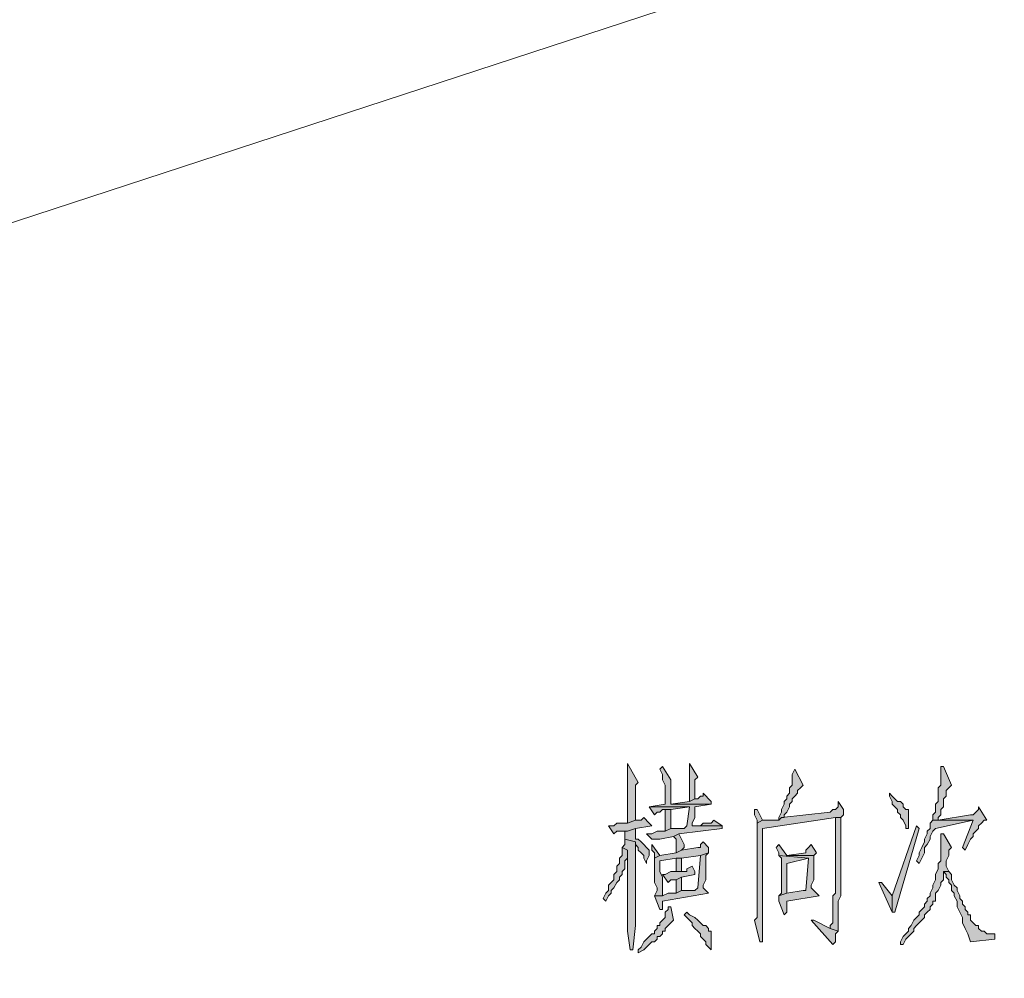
# Model space of a CAD drawing. Extents: x 566443 to 590371, y 3845226 to 3876576.
# Tile 119 of 221: x 586452 to 586468, y 3853973 to 3853988. Entities that reach past the tile are written whole.
import ezdxf

# ---------------------------------------------------------------- set-up
doc = ezdxf.new("R2010")
doc.units = 0
doc.layers.add('C00-00-00', color=7, linetype='CONTINUOUS')

msp = doc.modelspace()

# ---------------------------------------------------------------- hatches: boundary and pattern name
at = {"layer": 'C00-00-00'}
h = msp.add_hatch(color=256, dxfattribs=at)
h.dxf.hatch_style = 2
h.paths.add_polyline_path([(586461.661, 3853976.17), (586461.661, 3853975.238), (586461.788, 3853975.281), (586461.788, 3853975.365), (586461.788, 3853975.408), (586461.788, 3853975.831), (586461.83, 3853975.873)])
h = msp.add_hatch(color=256, dxfattribs=at)
h.dxf.hatch_style = 2
h.paths.add_polyline_path([(586462.211, 3853976.127), (586462.169, 3853976.085), (586462.211, 3853976), (586462.211, 3853975.916), (586462.254, 3853975.831), (586462.254, 3853975.535), (586462, 3853975.492), (586462.635, 3853975.492), (586462.592, 3853975.196), (586462.55, 3853975.154), (586462.338, 3853975.154), (586462.254, 3853975.111), (586462.127, 3853975.111), (586462.042, 3853975.069), (586461.957, 3853975.069), (586462.042, 3853974.984), (586462.169, 3853974.984), (586462.381, 3853975.027), (586462.465, 3853975.069), (586463.143, 3853975.154), (586463.143, 3853975.196), (586462.677, 3853975.196), (586462.677, 3853975.238), (586462.719, 3853975.323), (586462.719, 3853975.492), (586462.973, 3853975.535), (586462.338, 3853975.535), (586462.338, 3853975.619), (586462.338, 3853975.916)])
h = msp.add_hatch(color=256, dxfattribs=at)
h.dxf.hatch_style = 2
h.paths.add_polyline_path([(586462.635, 3853976.17), (586462.635, 3853975.577), (586462.719, 3853975.619), (586462.719, 3853975.916), (586462.762, 3853975.958)])
h = msp.add_hatch(color=256, dxfattribs=at)
h.dxf.hatch_style = 2
h.paths.add_polyline_path([(586464.286, 3853976.085), (586464.243, 3853976), (586464.243, 3853975.831), (586464.201, 3853975.789), (586464.201, 3853975.704), (586464.159, 3853975.662), (586464.159, 3853975.619), (586464.116, 3853975.577), (586464.116, 3853975.535), (586464.074, 3853975.45), (586464.074, 3853975.408), (586464.032, 3853975.323), (586464.032, 3853975.281), (586464.074, 3853975.323), (586464.116, 3853975.323), (586464.116, 3853975.365), (586464.159, 3853975.408), (586464.201, 3853975.492), (586464.201, 3853975.535), (586464.243, 3853975.577), (586464.243, 3853975.619), (586464.286, 3853975.662), (586464.328, 3853975.704), (586464.328, 3853975.746), (586464.37, 3853975.789), (586464.413, 3853975.831)])
h = msp.add_hatch(color=256, dxfattribs=at)
h.dxf.hatch_style = 2
h.paths.add_polyline_path([(586466.572, 3853976.127), (586466.572, 3853975.831), (586466.529, 3853975.789), (586466.529, 3853975.577), (586466.487, 3853975.535), (586466.487, 3853975.408), (586466.445, 3853975.365), (586466.445, 3853975.281), (586466.529, 3853975.281), (586466.529, 3853975.323), (586466.572, 3853975.365), (586466.572, 3853975.45), (586466.614, 3853975.492), (586466.614, 3853975.619), (586466.656, 3853975.662), (586466.656, 3853975.746), (586466.699, 3853975.789), (586466.741, 3853975.831), (586466.614, 3853976.127)])
h = msp.add_hatch(color=256, dxfattribs=at)
h.dxf.hatch_style = 2
h.paths.add_polyline_path([(586462.846, 3853975.704), (586462.846, 3853975.662), (586462.804, 3853975.662), (586462.762, 3853975.619), (586462.719, 3853975.619), (586462.635, 3853975.577), (586462.338, 3853975.535), (586462.973, 3853975.535), (586462.973, 3853975.577)])
h = msp.add_hatch(color=256, dxfattribs=at)
h.dxf.hatch_style = 2
h.paths.add_polyline_path([(586464.963, 3853975.577), (586464.963, 3853975.492), (586464.921, 3853975.45), (586464.878, 3853975.45), (586464.836, 3853975.408), (586464.074, 3853975.323), (586464.032, 3853975.281), (586463.778, 3853975.281), (586463.693, 3853975.238), (586463.693, 3853974.222), (586463.693, 3853974.138), (586463.693, 3853973.757), (586463.651, 3853973.714), (586463.735, 3853973.376), (586463.778, 3853973.376), (586463.778, 3853973.799), (586463.778, 3853975.154), (586464.921, 3853975.323), (586465.005, 3853975.323), (586465.048, 3853975.365), (586465.048, 3853975.45)])
h = msp.add_hatch(color=256, dxfattribs=at)
h.dxf.hatch_style = 2
h.paths.add_polyline_path([(586465.767, 3853975.704), (586465.767, 3853975.662), (586465.81, 3853975.577), (586465.81, 3853975.535), (586465.852, 3853975.492), (586465.894, 3853975.45), (586465.894, 3853975.408), (586465.937, 3853975.365), (586465.937, 3853975.323), (586465.979, 3853975.281), (586466.021, 3853975.196), (586466.021, 3853975.154), (586466.064, 3853975.154), (586466.064, 3853975.45), (586466.021, 3853975.45), (586465.979, 3853975.492), (586465.979, 3853975.535), (586465.937, 3853975.577), (586465.894, 3853975.577), (586465.852, 3853975.619), (586465.81, 3853975.662)])
h = msp.add_hatch(color=256, dxfattribs=at)
h.dxf.hatch_style = 2
h.paths.add_polyline_path([(586462, 3853975.492), (586462.084, 3853975.365), (586462.127, 3853975.408), (586462.169, 3853975.408), (586462.211, 3853975.45), (586462.338, 3853975.45), (586462.635, 3853975.492)])
h = msp.add_hatch(color=256, dxfattribs=at)
h.dxf.hatch_style = 2
h.paths.add_polyline_path([(586462.338, 3853975.45), (586462.254, 3853975.45), (586462.254, 3853975.111), (586462.338, 3853975.154)])
h = msp.add_hatch(color=256, dxfattribs=at)
h.dxf.hatch_style = 2
h.paths.add_polyline_path([(586463.693, 3853975.45), (586463.651, 3853975.45), (586463.651, 3853975.365), (586463.693, 3853975.281), (586463.693, 3853975.238), (586463.778, 3853975.281)])
h = msp.add_hatch(color=256, dxfattribs=at)
h.dxf.hatch_style = 2
h.paths.add_polyline_path([(586467.164, 3853975.492), (586467.164, 3853975.45), (586467.122, 3853975.408), (586467.08, 3853975.365), (586467.037, 3853975.365), (586466.529, 3853975.281), (586466.445, 3853975.281), (586467.08, 3853975.281), (586466.91, 3853974.857), (586466.953, 3853974.815), (586466.995, 3853974.9), (586467.037, 3853974.984), (586467.08, 3853975.027), (586467.08, 3853975.069), (586467.122, 3853975.111), (586467.164, 3853975.154), (586467.164, 3853975.196), (586467.207, 3853975.238), (586467.249, 3853975.281), (586467.291, 3853975.281)])
h = msp.add_hatch(color=256, dxfattribs=at)
h.dxf.hatch_style = 2
h.paths.add_polyline_path([(586461.915, 3853975.323), (586461.873, 3853975.281), (586461.788, 3853975.281), (586461.661, 3853975.238), (586461.492, 3853975.238), (586461.449, 3853975.196), (586461.365, 3853975.196), (586461.449, 3853975.069), (586461.492, 3853975.111), (586461.661, 3853975.111), (586461.788, 3853975.154), (586462.042, 3853975.196), (586462, 3853975.238)])
h = msp.add_hatch(color=256, dxfattribs=at)
h.dxf.hatch_style = 2
h.paths.add_polyline_path([(586463.016, 3853975.281), (586462.973, 3853975.238), (586462.846, 3853975.238), (586462.804, 3853975.196), (586462.677, 3853975.196), (586463.143, 3853975.196)])
h = msp.add_hatch(color=256, dxfattribs=at)
h.dxf.hatch_style = 2
h.paths.add_polyline_path([(586465.005, 3853975.323), (586464.921, 3853975.323), (586464.921, 3853975.238), (586464.921, 3853974.138), (586464.878, 3853974.095), (586464.878, 3853973.884), (586464.878, 3853973.799), (586464.878, 3853973.672), (586464.836, 3853973.63), (586464.836, 3853973.587), (586464.963, 3853973.545), (586464.963, 3853974.011), (586465.005, 3853974.095)])
h = msp.add_hatch(color=256, dxfattribs=at)
h.dxf.hatch_style = 2
h.paths.add_polyline_path([(586466.445, 3853975.281), (586466.402, 3853975.238), (586466.402, 3853975.154), (586466.36, 3853975.111), (586466.36, 3853975.069), (586466.318, 3853974.984), (586466.318, 3853974.942), (586466.275, 3853974.857), (586466.233, 3853974.773), (586466.233, 3853974.73), (586466.191, 3853974.646), (586466.233, 3853974.603), (586466.275, 3853974.688), (586466.318, 3853974.773), (586466.318, 3853974.857), (586466.36, 3853974.9), (586466.402, 3853974.984), (586466.402, 3853975.027), (586466.445, 3853975.111), (586466.487, 3853975.154), (586467.08, 3853975.281)])
h = msp.add_hatch(color=256, dxfattribs=at)
h.dxf.hatch_style = 2
h.paths.add_polyline_path([(586461.788, 3853975.154), (586461.661, 3853975.111), (586461.619, 3853975.111), (586461.619, 3853975.027), (586461.619, 3853974.984), (586461.788, 3853974.942), (586461.788, 3853974.9), (586461.83, 3853974.857), (586461.83, 3853974.815), (586461.873, 3853974.773), (586461.915, 3853974.73), (586461.915, 3853974.688), (586461.957, 3853974.603), (586461.957, 3853974.646), (586462, 3853974.73), (586462, 3853974.815), (586461.957, 3853974.857), (586461.915, 3853974.9), (586461.873, 3853974.942), (586461.83, 3853974.984), (586461.788, 3853974.984), (586461.788, 3853975.027), (586461.788, 3853975.069)])
h = msp.add_hatch(color=256, dxfattribs=at)
h.dxf.hatch_style = 2
h.paths.add_polyline_path([(586466.191, 3853975.196), (586465.81, 3853974.095), (586465.81, 3853973.841), (586465.852, 3853973.841), (586466.233, 3853975.154)])
h = msp.add_hatch(color=256, dxfattribs=at)
h.dxf.hatch_style = 2
h.paths.add_polyline_path([(586461.619, 3853974.984), (586461.619, 3853974.9), (586461.576, 3853974.857), (586461.661, 3853974.815), (586461.661, 3853973.63), (586461.661, 3853973.545), (586461.703, 3853973.249), (586461.746, 3853973.249), (586461.788, 3853973.63), (586461.788, 3853974.942)])
h = msp.add_hatch(color=256, dxfattribs=at)
h.dxf.hatch_style = 2
h.paths.add_polyline_path([(586462.465, 3853975.069), (586462.381, 3853975.027), (586462.423, 3853974.984), (586462.423, 3853974.773), (586462.508, 3853974.815), (586462.55, 3853974.857), (586462.55, 3853974.9)])
h = msp.add_hatch(color=256, dxfattribs=at)
h.dxf.hatch_style = 2
h.paths.add_polyline_path([(586466.572, 3853975.069), (586466.572, 3853974.646), (586466.529, 3853974.603), (586466.529, 3853974.519), (586466.487, 3853974.434), (586466.487, 3853974.349), (586466.445, 3853974.265), (586466.445, 3853974.222), (586466.402, 3853974.138), (586466.402, 3853974.095), (586466.36, 3853974.053), (586466.36, 3853974.011), (586466.318, 3853973.968), (586466.318, 3853973.926), (586466.275, 3853973.884), (586466.233, 3853973.841), (586466.233, 3853973.799), (586466.191, 3853973.757), (586466.148, 3853973.714), (586466.106, 3853973.63), (586466.064, 3853973.587), (586466.064, 3853973.545), (586466.021, 3853973.503), (586465.979, 3853973.46), (586465.937, 3853973.376), (586465.937, 3853973.333), (586465.979, 3853973.333), (586466.021, 3853973.418), (586466.064, 3853973.46), (586466.106, 3853973.503), (586466.148, 3853973.545), (586466.148, 3853973.587), (586466.191, 3853973.63), (586466.233, 3853973.672), (586466.275, 3853973.714), (586466.318, 3853973.757), (586466.318, 3853973.799), (586466.36, 3853973.841), (586466.402, 3853973.884), (586466.402, 3853973.926), (586466.445, 3853973.968), (586466.445, 3853974.011), (586466.487, 3853974.011), (586466.487, 3853974.138), (586466.529, 3853974.18), (586466.572, 3853974.265), (586466.572, 3853974.307), (586466.614, 3853974.349), (586466.614, 3853974.476), (586466.699, 3853974.476), (586466.656, 3853974.561), (586466.656, 3853974.646), (586466.699, 3853974.73), (586466.699, 3853974.815), (586466.741, 3853974.857), (586466.614, 3853975.069)])
h = msp.add_hatch(color=256, dxfattribs=at)
h.dxf.hatch_style = 2
h.paths.add_polyline_path([(586461.576, 3853974.857), (586461.576, 3853974.73), (586461.534, 3853974.688), (586461.534, 3853974.603), (586461.492, 3853974.561), (586461.492, 3853974.476), (586461.449, 3853974.434), (586461.449, 3853974.349), (586461.407, 3853974.307), (586461.365, 3853974.265), (586461.365, 3853974.18), (586461.322, 3853974.138), (586461.28, 3853974.053), (586461.322, 3853974.011), (586461.365, 3853974.095), (586461.407, 3853974.138), (586461.407, 3853974.18), (586461.449, 3853974.222), (586461.492, 3853974.307), (586461.534, 3853974.349), (586461.534, 3853974.392), (586461.576, 3853974.434), (586461.576, 3853974.476), (586461.619, 3853974.519), (586461.619, 3853974.646), (586461.661, 3853974.688), (586461.661, 3853974.815)])
h = msp.add_hatch(color=256, dxfattribs=at)
h.dxf.hatch_style = 2
h.paths.add_polyline_path([(586462.042, 3853974.9), (586462.042, 3853974.815), (586462.084, 3853974.773), (586462.084, 3853974.688), (586462.169, 3853974.73)])
h = msp.add_hatch(color=256, dxfattribs=at)
h.dxf.hatch_style = 2
h.paths.add_polyline_path([(586462.846, 3853974.942), (586462.804, 3853974.9), (586462.804, 3853974.857), (586462.762, 3853974.857), (586462.508, 3853974.815), (586462.423, 3853974.773), (586462.169, 3853974.73), (586462.084, 3853974.688), (586462.084, 3853974.307), (586462.127, 3853974.222), (586462.127, 3853974.18), (586462.084, 3853974.095), (586462.211, 3853974.095), (586462.211, 3853974.138), (586462.211, 3853974.392), (586462.169, 3853974.476), (586462.169, 3853974.646), (586462.423, 3853974.688), (586462.508, 3853974.688), (586462.804, 3853974.73), (586462.931, 3853974.773), (586462.931, 3853974.857)])
h = msp.add_hatch(color=256, dxfattribs=at)
h.dxf.hatch_style = 2
h.paths.add_polyline_path([(586464.032, 3853974.9), (586463.989, 3853974.857), (586464.032, 3853974.773), (586464.032, 3853974.73), (586464.497, 3853974.688), (586464.455, 3853974.18), (586464.413, 3853974.18), (586464.159, 3853974.138), (586464.032, 3853974.095), (586464.032, 3853974.011), (586464.116, 3853973.799), (586464.159, 3853973.841), (586464.159, 3853974.011), (586464.667, 3853974.095), (586464.624, 3853974.138), (586464.54, 3853974.222), (586464.54, 3853974.265), (586464.582, 3853974.349), (586464.582, 3853974.561), (586464.582, 3853974.603), (586464.582, 3853974.73), (586464.159, 3853974.73)])
h = msp.add_hatch(color=256, dxfattribs=at)
h.dxf.hatch_style = 2
h.paths.add_polyline_path([(586464.54, 3853974.9), (586464.497, 3853974.857), (586464.455, 3853974.815), (586464.455, 3853974.773), (586464.159, 3853974.73), (586464.582, 3853974.73), (586464.624, 3853974.773)])
h = msp.add_hatch(color=256, dxfattribs=at)
h.dxf.hatch_style = 2
h.paths.add_polyline_path([(586462.931, 3853974.773), (586462.804, 3853974.73), (586462.762, 3853974.222), (586462.719, 3853974.18), (586462.508, 3853974.18), (586462.423, 3853974.138), (586462.296, 3853974.138), (586462.211, 3853974.095), (586462.084, 3853974.095), (586462.169, 3853973.884), (586462.211, 3853973.884), (586462.211, 3853973.926), (586462.211, 3853974.011), (586462.931, 3853974.138), (586462.846, 3853974.222), (586462.846, 3853974.265), (586462.889, 3853974.349), (586462.889, 3853974.73)])
h = msp.add_hatch(color=256, dxfattribs=at)
h.dxf.hatch_style = 2
h.paths.add_polyline_path([(586462.508, 3853974.688), (586462.423, 3853974.688), (586462.423, 3853974.476), (586462.508, 3853974.476), (586462.508, 3853974.519)])
h = msp.add_hatch(color=256, dxfattribs=at)
h.dxf.hatch_style = 2
h.paths.add_polyline_path([(586464.032, 3853974.73), (586464.074, 3853974.688), (586464.074, 3853974.138), (586464.032, 3853974.095), (586464.159, 3853974.138), (586464.159, 3853974.603), (586464.497, 3853974.688)])
h = msp.add_hatch(color=256, dxfattribs=at)
h.dxf.hatch_style = 2
h.paths.add_polyline_path([(586462.677, 3853974.561), (586462.592, 3853974.519), (586462.592, 3853974.476), (586462.55, 3853974.476), (586462.338, 3853974.476), (586462.254, 3853974.434), (586462.211, 3853974.434), (586462.296, 3853974.307), (586462.338, 3853974.349), (586462.423, 3853974.349), (586462.508, 3853974.392), (586462.719, 3853974.434), (586462.719, 3853974.476)])
h = msp.add_hatch(color=256, dxfattribs=at)
h.dxf.hatch_style = 2
h.paths.add_polyline_path([(586462.508, 3853974.392), (586462.423, 3853974.349), (586462.423, 3853974.138), (586462.508, 3853974.18)])
h = msp.add_hatch(color=256, dxfattribs=at)
h.dxf.hatch_style = 2
h.paths.add_polyline_path([(586466.699, 3853974.476), (586466.614, 3853974.476), (586466.656, 3853974.434), (586466.656, 3853974.392), (586466.699, 3853974.349), (586466.699, 3853974.307), (586466.741, 3853974.265), (586466.741, 3853974.18), (586466.783, 3853974.138), (586466.783, 3853974.095), (586466.826, 3853974.011), (586466.826, 3853973.926), (586466.868, 3853973.841), (586466.91, 3853973.757), (586466.91, 3853973.672), (586466.953, 3853973.587), (586466.995, 3853973.503), (586467.037, 3853973.376), (586467.418, 3853973.418), (586467.418, 3853973.503), (586467.376, 3853973.503), (586467.291, 3853973.503), (586467.249, 3853973.545), (586467.207, 3853973.545), (586467.164, 3853973.587), (586467.164, 3853973.63), (586467.122, 3853973.63), (586467.08, 3853973.672), (586467.037, 3853973.714), (586467.037, 3853973.799), (586466.995, 3853973.799), (586466.995, 3853973.841), (586466.953, 3853973.884), (586466.953, 3853973.926), (586466.91, 3853973.968), (586466.91, 3853974.011), (586466.868, 3853974.053), (586466.868, 3853974.095), (586466.826, 3853974.18), (586466.826, 3853974.222), (586466.783, 3853974.265), (586466.741, 3853974.349), (586466.741, 3853974.434)])
h = msp.add_hatch(color=256, dxfattribs=at)
h.dxf.hatch_style = 2
h.paths.add_polyline_path([(586465.64, 3853974.307), (586465.598, 3853974.307), (586465.81, 3853973.841), (586465.81, 3853974.095)])
h = msp.add_hatch(color=256, dxfattribs=at)
h.dxf.hatch_style = 2
h.paths.add_polyline_path([(586462.296, 3853973.926), (586462.296, 3853973.884), (586462.254, 3853973.841), (586462.254, 3853973.757), (586462.211, 3853973.714), (586462.169, 3853973.672), (586462.169, 3853973.63), (586462.127, 3853973.63), (586462.127, 3853973.587), (586462.084, 3853973.545), (586462.084, 3853973.503), (586462.042, 3853973.503), (586462, 3853973.46), (586461.957, 3853973.418), (586461.915, 3853973.376), (586461.873, 3853973.291), (586461.83, 3853973.249), (586461.83, 3853973.206), (586461.915, 3853973.249), (586461.957, 3853973.291), (586462, 3853973.333), (586462.042, 3853973.376), (586462.084, 3853973.376), (586462.127, 3853973.418), (586462.127, 3853973.46), (586462.169, 3853973.46), (586462.211, 3853973.503), (586462.211, 3853973.545), (586462.254, 3853973.545), (586462.254, 3853973.587), (586462.296, 3853973.63), (586462.338, 3853973.672), (586462.381, 3853973.714), (586462.338, 3853973.926)])
h = msp.add_hatch(color=256, dxfattribs=at)
h.dxf.hatch_style = 2
h.paths.add_polyline_path([(586462.592, 3853973.841), (586462.55, 3853973.799), (586462.592, 3853973.757), (586462.635, 3853973.714), (586462.677, 3853973.672), (586462.677, 3853973.63), (586462.719, 3853973.587), (586462.762, 3853973.545), (586462.804, 3853973.503), (586462.804, 3853973.46), (586462.846, 3853973.418), (586462.889, 3853973.376), (586462.889, 3853973.333), (586462.931, 3853973.291), (586462.973, 3853973.249), (586462.973, 3853973.545), (586462.931, 3853973.545), (586462.931, 3853973.587), (586462.889, 3853973.63), (586462.846, 3853973.63), (586462.804, 3853973.672), (586462.762, 3853973.714), (586462.719, 3853973.757), (586462.635, 3853973.799)])
h = msp.add_hatch(color=256, dxfattribs=at)
h.dxf.hatch_style = 2
h.paths.add_polyline_path([(586464.582, 3853973.714), (586464.54, 3853973.714), (586464.878, 3853973.333), (586464.921, 3853973.376), (586464.921, 3853973.503), (586464.963, 3853973.545), (586464.836, 3853973.587)])

# ---------------------------------------------------------------- linework, layer by layer
at = {"layer": 'C00-00-00', "lineweight": 0}
for points in [[(586461.661, 3853976.17), (586461.661, 3853975.238), (586461.788, 3853975.281), (586461.788, 3853975.365), (586461.788, 3853975.408), (586461.788, 3853975.831), (586461.83, 3853975.873)], [(586462.211, 3853976.127), (586462.169, 3853976.085), (586462.211, 3853976), (586462.211, 3853975.916), (586462.254, 3853975.831), (586462.254, 3853975.535), (586462, 3853975.492), (586462.635, 3853975.492), (586462.592, 3853975.196), (586462.55, 3853975.154), (586462.338, 3853975.154), (586462.254, 3853975.111), (586462.127, 3853975.111), (586462.042, 3853975.069), (586461.957, 3853975.069), (586462.042, 3853974.984), (586462.169, 3853974.984), (586462.381, 3853975.027), (586462.465, 3853975.069), (586463.143, 3853975.154), (586463.143, 3853975.196), (586462.677, 3853975.196), (586462.677, 3853975.238), (586462.719, 3853975.323), (586462.719, 3853975.492), (586462.973, 3853975.535), (586462.338, 3853975.535), (586462.338, 3853975.619), (586462.338, 3853975.916)], [(586462.635, 3853976.17), (586462.635, 3853975.577), (586462.719, 3853975.619), (586462.719, 3853975.916), (586462.762, 3853975.958)], [(586464.286, 3853976.085), (586464.243, 3853976), (586464.243, 3853975.831), (586464.201, 3853975.789), (586464.201, 3853975.704), (586464.159, 3853975.662), (586464.159, 3853975.619), (586464.116, 3853975.577), (586464.116, 3853975.535), (586464.074, 3853975.45), (586464.074, 3853975.408), (586464.032, 3853975.323), (586464.032, 3853975.281), (586464.074, 3853975.323), (586464.116, 3853975.323), (586464.116, 3853975.365), (586464.159, 3853975.408), (586464.201, 3853975.492), (586464.201, 3853975.535), (586464.243, 3853975.577), (586464.243, 3853975.619), (586464.286, 3853975.662), (586464.328, 3853975.704), (586464.328, 3853975.746), (586464.37, 3853975.789), (586464.413, 3853975.831)], [(586466.572, 3853976.127), (586466.572, 3853975.831), (586466.529, 3853975.789), (586466.529, 3853975.577), (586466.487, 3853975.535), (586466.487, 3853975.408), (586466.445, 3853975.365), (586466.445, 3853975.281), (586466.529, 3853975.281), (586466.529, 3853975.323), (586466.572, 3853975.365), (586466.572, 3853975.45), (586466.614, 3853975.492), (586466.614, 3853975.619), (586466.656, 3853975.662), (586466.656, 3853975.746), (586466.699, 3853975.789), (586466.741, 3853975.831), (586466.614, 3853976.127)], [(586462.846, 3853975.704), (586462.846, 3853975.662), (586462.804, 3853975.662), (586462.762, 3853975.619), (586462.719, 3853975.619), (586462.635, 3853975.577), (586462.338, 3853975.535), (586462.973, 3853975.535), (586462.973, 3853975.577)], [(586464.963, 3853975.577), (586464.963, 3853975.492), (586464.921, 3853975.45), (586464.878, 3853975.45), (586464.836, 3853975.408), (586464.074, 3853975.323), (586464.032, 3853975.281), (586463.778, 3853975.281), (586463.693, 3853975.238), (586463.693, 3853974.222), (586463.693, 3853974.138), (586463.693, 3853973.757), (586463.651, 3853973.714), (586463.735, 3853973.376), (586463.778, 3853973.376), (586463.778, 3853973.799), (586463.778, 3853975.154), (586464.921, 3853975.323), (586465.005, 3853975.323), (586465.048, 3853975.365), (586465.048, 3853975.45)], [(586465.767, 3853975.704), (586465.767, 3853975.662), (586465.81, 3853975.577), (586465.81, 3853975.535), (586465.852, 3853975.492), (586465.894, 3853975.45), (586465.894, 3853975.408), (586465.937, 3853975.365), (586465.937, 3853975.323), (586465.979, 3853975.281), (586466.021, 3853975.196), (586466.021, 3853975.154), (586466.064, 3853975.154), (586466.064, 3853975.45), (586466.021, 3853975.45), (586465.979, 3853975.492), (586465.979, 3853975.535), (586465.937, 3853975.577), (586465.894, 3853975.577), (586465.852, 3853975.619), (586465.81, 3853975.662)], [(586462, 3853975.492), (586462.084, 3853975.365), (586462.127, 3853975.408), (586462.169, 3853975.408), (586462.211, 3853975.45), (586462.338, 3853975.45), (586462.635, 3853975.492)], [(586462.338, 3853975.45), (586462.254, 3853975.45), (586462.254, 3853975.111), (586462.338, 3853975.154)], [(586463.693, 3853975.45), (586463.651, 3853975.45), (586463.651, 3853975.365), (586463.693, 3853975.281), (586463.693, 3853975.238), (586463.778, 3853975.281)], [(586467.164, 3853975.492), (586467.164, 3853975.45), (586467.122, 3853975.408), (586467.08, 3853975.365), (586467.037, 3853975.365), (586466.529, 3853975.281), (586466.445, 3853975.281), (586467.08, 3853975.281), (586466.91, 3853974.857), (586466.953, 3853974.815), (586466.995, 3853974.9), (586467.037, 3853974.984), (586467.08, 3853975.027), (586467.08, 3853975.069), (586467.122, 3853975.111), (586467.164, 3853975.154), (586467.164, 3853975.196), (586467.207, 3853975.238), (586467.249, 3853975.281), (586467.291, 3853975.281)], [(586461.915, 3853975.323), (586461.873, 3853975.281), (586461.788, 3853975.281), (586461.661, 3853975.238), (586461.492, 3853975.238), (586461.449, 3853975.196), (586461.365, 3853975.196), (586461.449, 3853975.069), (586461.492, 3853975.111), (586461.661, 3853975.111), (586461.788, 3853975.154), (586462.042, 3853975.196), (586462, 3853975.238)], [(586463.016, 3853975.281), (586462.973, 3853975.238), (586462.846, 3853975.238), (586462.804, 3853975.196), (586462.677, 3853975.196), (586463.143, 3853975.196)], [(586465.005, 3853975.323), (586464.921, 3853975.323), (586464.921, 3853975.238), (586464.921, 3853974.138), (586464.878, 3853974.095), (586464.878, 3853973.884), (586464.878, 3853973.799), (586464.878, 3853973.672), (586464.836, 3853973.63), (586464.836, 3853973.587), (586464.963, 3853973.545), (586464.963, 3853974.011), (586465.005, 3853974.095)], [(586466.445, 3853975.281), (586466.402, 3853975.238), (586466.402, 3853975.154), (586466.36, 3853975.111), (586466.36, 3853975.069), (586466.318, 3853974.984), (586466.318, 3853974.942), (586466.275, 3853974.857), (586466.233, 3853974.773), (586466.233, 3853974.73), (586466.191, 3853974.646), (586466.233, 3853974.603), (586466.275, 3853974.688), (586466.318, 3853974.773), (586466.318, 3853974.857), (586466.36, 3853974.9), (586466.402, 3853974.984), (586466.402, 3853975.027), (586466.445, 3853975.111), (586466.487, 3853975.154), (586467.08, 3853975.281)], [(586461.788, 3853975.154), (586461.661, 3853975.111), (586461.619, 3853975.111), (586461.619, 3853975.027), (586461.619, 3853974.984), (586461.788, 3853974.942), (586461.788, 3853974.9), (586461.83, 3853974.857), (586461.83, 3853974.815), (586461.873, 3853974.773), (586461.915, 3853974.73), (586461.915, 3853974.688), (586461.957, 3853974.603), (586461.957, 3853974.646), (586462, 3853974.73), (586462, 3853974.815), (586461.957, 3853974.857), (586461.915, 3853974.9), (586461.873, 3853974.942), (586461.83, 3853974.984), (586461.788, 3853974.984), (586461.788, 3853975.027), (586461.788, 3853975.069)], [(586466.191, 3853975.196), (586465.81, 3853974.095), (586465.81, 3853973.841), (586465.852, 3853973.841), (586466.233, 3853975.154)], [(586461.619, 3853974.984), (586461.619, 3853974.9), (586461.576, 3853974.857), (586461.661, 3853974.815), (586461.661, 3853973.63), (586461.661, 3853973.545), (586461.703, 3853973.249), (586461.746, 3853973.249), (586461.788, 3853973.63), (586461.788, 3853974.942)], [(586462.465, 3853975.069), (586462.381, 3853975.027), (586462.423, 3853974.984), (586462.423, 3853974.773), (586462.508, 3853974.815), (586462.55, 3853974.857), (586462.55, 3853974.9)], [(586466.572, 3853975.069), (586466.572, 3853974.646), (586466.529, 3853974.603), (586466.529, 3853974.519), (586466.487, 3853974.434), (586466.487, 3853974.349), (586466.445, 3853974.265), (586466.445, 3853974.222), (586466.402, 3853974.138), (586466.402, 3853974.095), (586466.36, 3853974.053), (586466.36, 3853974.011), (586466.318, 3853973.968), (586466.318, 3853973.926), (586466.275, 3853973.884), (586466.233, 3853973.841), (586466.233, 3853973.799), (586466.191, 3853973.757), (586466.148, 3853973.714), (586466.106, 3853973.63), (586466.064, 3853973.587), (586466.064, 3853973.545), (586466.021, 3853973.503), (586465.979, 3853973.46), (586465.937, 3853973.376), (586465.937, 3853973.333), (586465.979, 3853973.333), (586466.021, 3853973.418), (586466.064, 3853973.46), (586466.106, 3853973.503), (586466.148, 3853973.545), (586466.148, 3853973.587), (586466.191, 3853973.63), (586466.233, 3853973.672), (586466.275, 3853973.714), (586466.318, 3853973.757), (586466.318, 3853973.799), (586466.36, 3853973.841), (586466.402, 3853973.884), (586466.402, 3853973.926), (586466.445, 3853973.968), (586466.445, 3853974.011), (586466.487, 3853974.011), (586466.487, 3853974.138), (586466.529, 3853974.18), (586466.572, 3853974.265), (586466.572, 3853974.307), (586466.614, 3853974.349), (586466.614, 3853974.476), (586466.699, 3853974.476), (586466.656, 3853974.561), (586466.656, 3853974.646), (586466.699, 3853974.73), (586466.699, 3853974.815), (586466.741, 3853974.857), (586466.614, 3853975.069)], [(586461.576, 3853974.857), (586461.576, 3853974.73), (586461.534, 3853974.688), (586461.534, 3853974.603), (586461.492, 3853974.561), (586461.492, 3853974.476), (586461.449, 3853974.434), (586461.449, 3853974.349), (586461.407, 3853974.307), (586461.365, 3853974.265), (586461.365, 3853974.18), (586461.322, 3853974.138), (586461.28, 3853974.053), (586461.322, 3853974.011), (586461.365, 3853974.095), (586461.407, 3853974.138), (586461.407, 3853974.18), (586461.449, 3853974.222), (586461.492, 3853974.307), (586461.534, 3853974.349), (586461.534, 3853974.392), (586461.576, 3853974.434), (586461.576, 3853974.476), (586461.619, 3853974.519), (586461.619, 3853974.646), (586461.661, 3853974.688), (586461.661, 3853974.815)], [(586462.042, 3853974.9), (586462.042, 3853974.815), (586462.084, 3853974.773), (586462.084, 3853974.688), (586462.169, 3853974.73)], [(586462.846, 3853974.942), (586462.804, 3853974.9), (586462.804, 3853974.857), (586462.762, 3853974.857), (586462.508, 3853974.815), (586462.423, 3853974.773), (586462.169, 3853974.73), (586462.084, 3853974.688), (586462.084, 3853974.307), (586462.127, 3853974.222), (586462.127, 3853974.18), (586462.084, 3853974.095), (586462.211, 3853974.095), (586462.211, 3853974.138), (586462.211, 3853974.392), (586462.169, 3853974.476), (586462.169, 3853974.646), (586462.423, 3853974.688), (586462.508, 3853974.688), (586462.804, 3853974.73), (586462.931, 3853974.773), (586462.931, 3853974.857)], [(586464.032, 3853974.9), (586463.989, 3853974.857), (586464.032, 3853974.773), (586464.032, 3853974.73), (586464.497, 3853974.688), (586464.455, 3853974.18), (586464.413, 3853974.18), (586464.159, 3853974.138), (586464.032, 3853974.095), (586464.032, 3853974.011), (586464.116, 3853973.799), (586464.159, 3853973.841), (586464.159, 3853974.011), (586464.667, 3853974.095), (586464.624, 3853974.138), (586464.54, 3853974.222), (586464.54, 3853974.265), (586464.582, 3853974.349), (586464.582, 3853974.561), (586464.582, 3853974.603), (586464.582, 3853974.73), (586464.159, 3853974.73)], [(586464.54, 3853974.9), (586464.497, 3853974.857), (586464.455, 3853974.815), (586464.455, 3853974.773), (586464.159, 3853974.73), (586464.582, 3853974.73), (586464.624, 3853974.773)], [(586462.931, 3853974.773), (586462.804, 3853974.73), (586462.762, 3853974.222), (586462.719, 3853974.18), (586462.508, 3853974.18), (586462.423, 3853974.138), (586462.296, 3853974.138), (586462.211, 3853974.095), (586462.084, 3853974.095), (586462.169, 3853973.884), (586462.211, 3853973.884), (586462.211, 3853973.926), (586462.211, 3853974.011), (586462.931, 3853974.138), (586462.846, 3853974.222), (586462.846, 3853974.265), (586462.889, 3853974.349), (586462.889, 3853974.73)], [(586462.508, 3853974.688), (586462.423, 3853974.688), (586462.423, 3853974.476), (586462.508, 3853974.476), (586462.508, 3853974.519)], [(586464.032, 3853974.73), (586464.074, 3853974.688), (586464.074, 3853974.138), (586464.032, 3853974.095), (586464.159, 3853974.138), (586464.159, 3853974.603), (586464.497, 3853974.688)], [(586462.677, 3853974.561), (586462.592, 3853974.519), (586462.592, 3853974.476), (586462.55, 3853974.476), (586462.338, 3853974.476), (586462.254, 3853974.434), (586462.211, 3853974.434), (586462.296, 3853974.307), (586462.338, 3853974.349), (586462.423, 3853974.349), (586462.508, 3853974.392), (586462.719, 3853974.434), (586462.719, 3853974.476)], [(586462.508, 3853974.392), (586462.423, 3853974.349), (586462.423, 3853974.138), (586462.508, 3853974.18)], [(586466.699, 3853974.476), (586466.614, 3853974.476), (586466.656, 3853974.434), (586466.656, 3853974.392), (586466.699, 3853974.349), (586466.699, 3853974.307), (586466.741, 3853974.265), (586466.741, 3853974.18), (586466.783, 3853974.138), (586466.783, 3853974.095), (586466.826, 3853974.011), (586466.826, 3853973.926), (586466.868, 3853973.841), (586466.91, 3853973.757), (586466.91, 3853973.672), (586466.953, 3853973.587), (586466.995, 3853973.503), (586467.037, 3853973.376), (586467.418, 3853973.418), (586467.418, 3853973.503), (586467.376, 3853973.503), (586467.291, 3853973.503), (586467.249, 3853973.545), (586467.207, 3853973.545), (586467.164, 3853973.587), (586467.164, 3853973.63), (586467.122, 3853973.63), (586467.08, 3853973.672), (586467.037, 3853973.714), (586467.037, 3853973.799), (586466.995, 3853973.799), (586466.995, 3853973.841), (586466.953, 3853973.884), (586466.953, 3853973.926), (586466.91, 3853973.968), (586466.91, 3853974.011), (586466.868, 3853974.053), (586466.868, 3853974.095), (586466.826, 3853974.18), (586466.826, 3853974.222), (586466.783, 3853974.265), (586466.741, 3853974.349), (586466.741, 3853974.434)], [(586465.64, 3853974.307), (586465.598, 3853974.307), (586465.81, 3853973.841), (586465.81, 3853974.095)], [(586462.296, 3853973.926), (586462.296, 3853973.884), (586462.254, 3853973.841), (586462.254, 3853973.757), (586462.211, 3853973.714), (586462.169, 3853973.672), (586462.169, 3853973.63), (586462.127, 3853973.63), (586462.127, 3853973.587), (586462.084, 3853973.545), (586462.084, 3853973.503), (586462.042, 3853973.503), (586462, 3853973.46), (586461.957, 3853973.418), (586461.915, 3853973.376), (586461.873, 3853973.291), (586461.83, 3853973.249), (586461.83, 3853973.206), (586461.915, 3853973.249), (586461.957, 3853973.291), (586462, 3853973.333), (586462.042, 3853973.376), (586462.084, 3853973.376), (586462.127, 3853973.418), (586462.127, 3853973.46), (586462.169, 3853973.46), (586462.211, 3853973.503), (586462.211, 3853973.545), (586462.254, 3853973.545), (586462.254, 3853973.587), (586462.296, 3853973.63), (586462.338, 3853973.672), (586462.381, 3853973.714), (586462.338, 3853973.926)], [(586462.592, 3853973.841), (586462.55, 3853973.799), (586462.592, 3853973.757), (586462.635, 3853973.714), (586462.677, 3853973.672), (586462.677, 3853973.63), (586462.719, 3853973.587), (586462.762, 3853973.545), (586462.804, 3853973.503), (586462.804, 3853973.46), (586462.846, 3853973.418), (586462.889, 3853973.376), (586462.889, 3853973.333), (586462.931, 3853973.291), (586462.973, 3853973.249), (586462.973, 3853973.545), (586462.931, 3853973.545), (586462.931, 3853973.587), (586462.889, 3853973.63), (586462.846, 3853973.63), (586462.804, 3853973.672), (586462.762, 3853973.714), (586462.719, 3853973.757), (586462.635, 3853973.799)], [(586464.582, 3853973.714), (586464.54, 3853973.714), (586464.878, 3853973.333), (586464.921, 3853973.376), (586464.921, 3853973.503), (586464.963, 3853973.545), (586464.836, 3853973.587)]]:
    msp.add_lwpolyline(points, close=True, dxfattribs=at)
at = {"layer": 'C00-00-00', "lineweight": 5}
msp.add_open_spline([(586400.108, 3853967.661), (586400.108, 3853967.661), (586645.684, 3854048.052), (586645.684, 3854048.052)], degree=3, dxfattribs=at)

doc.saveas('drawing.dxf')
